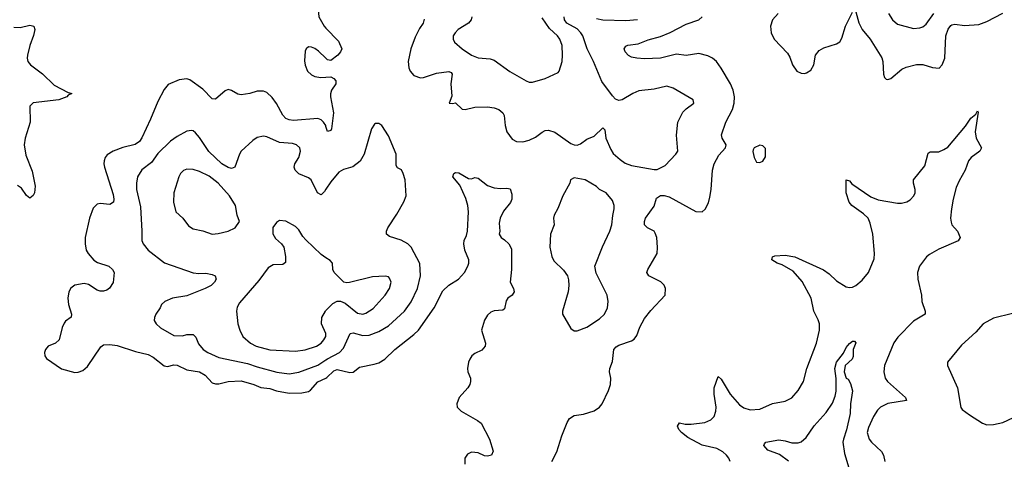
# Model space of a CAD drawing. Header units: inches. Extents: x 1649636 to 1815363, y 506543 to 641975.
# Tile 210 of 256: x 1728086 to 1734238, y 571183 to 573931. Entities that reach past the tile are written whole.
import ezdxf

# ---------------------------------------------------------------- set-up
doc = ezdxf.new("R2010")
doc.units = ezdxf.units.IN
doc.header["$MEASUREMENT"] = 0
doc.layers.add('B7527', color=7, linetype='Continuous')
doc.layers.add('B7537', color=7, linetype='Continuous')

msp = doc.modelspace()

# ---------------------------------------------------------------- linework, layer by layer
at = {"layer": 'B7527', "color": 5}
for points, elevation in [([(1730000, 574142.6), (1729972.6, 574090), (1729960.9, 574050), (1729951.9, 573991.9), (1729956, 573950), (1729989, 573890), (1730000, 573878.5)], 520), ([(1728050, 573884.2), (1728090, 573881.5), (1728150, 573896.9), (1728174.9, 573890), (1728180.3, 573870), (1728172.8, 573832.8), (1728150.2, 573770), (1728134.9, 573710), (1728132.7, 573690), (1728137.4, 573670), (1728154.9, 573650), (1728230, 573592.1), (1728302.1, 573522.1), (1728390, 573476.4), (1728412, 573470), (1728390, 573459.3), (1728382, 573450), (1728330.5, 573430), (1728170, 573410.8), (1728149.3, 573390.7), (1728152.3, 573290), (1728120.9, 573190), (1728115, 573150), (1728124, 573084), (1728164.6, 572984.6), (1728182.2, 572890), (1728179.5, 572850), (1728170, 572832.3), (1728150, 572816), (1728130, 572832), (1728097.3, 572877.3), (1728073.8, 572893.8)], 480), ([(1730000, 573690.7), (1729954.2, 573734.2), (1729930, 573751.3), (1729910, 573760.5), (1729890, 573762), (1729876.3, 573750), (1729870, 573735.3), (1729866.6, 573673.4), (1729870, 573646.8), (1729885.3, 573610), (1729910, 573587), (1729930, 573577), (1729968.9, 573568.9), (1730000, 573571.9)], 520), ([(1730000, 573264.3), (1729998.2, 573270), (1729984.6, 573290), (1729970, 573304.6), (1729950, 573313.3), (1729797.9, 573302.1), (1729770, 573304.7), (1729750, 573313.2), (1729730, 573333.5), (1729690, 573407.1), (1729664.2, 573444.2), (1729630, 573476.4), (1729610, 573485.4), (1729570, 573485.1), (1729524.7, 573470), (1729470, 573461.3), (1729450, 573465.6), (1729410, 573489.6), (1729390, 573494.5), (1729370, 573487.6), (1729310, 573434.7), (1729290, 573436.3), (1729230, 573496.1), (1729150, 573555.8), (1729130, 573562), (1729083.8, 573556.2), (1729014.4, 573525.6), (1728990, 573495.1), (1728950, 573419.6), (1728904.8, 573310), (1728850, 573192.4), (1728834.5, 573170), (1728807.9, 573152.1), (1728730, 573132.6), (1728670.1, 573109.9), (1728633.9, 573086.1), (1728620.2, 573070), (1728613.6, 573050), (1728612.2, 573030), (1728617.1, 573010), (1728670, 572839.1), (1728674.8, 572810), (1728672.4, 572790), (1728650, 572776.4), (1728590, 572782.3), (1728570, 572777.4), (1728546.1, 572753.9), (1728522, 572690), (1728495.5, 572570), (1728494.9, 572530), (1728502.4, 572490), (1728513.6, 572470), (1728550, 572428.3), (1728573.3, 572413.3), (1728642.6, 572390), (1728666.3, 572370), (1728675.8, 572350), (1728670, 572289.4), (1728647.5, 572252.5), (1728630, 572240.4), (1728610, 572234.8), (1728590, 572234.4), (1728570, 572240.3), (1728516.2, 572276.2), (1728490, 572282.5), (1728430, 572271.9), (1728406.2, 572253.8), (1728392.9, 572230), (1728387.4, 572190), (1728391.7, 572151.7), (1728410.5, 572090), (1728407.9, 572072.1), (1728372.7, 572047.3), (1728364.7, 572035.3), (1728352.3, 572007.7), (1728333, 571930), (1728310, 571909.5), (1728264, 571890), (1728248, 571870), (1728241.6, 571850), (1728243.8, 571830), (1728253.3, 571813.3), (1728348.1, 571748.1), (1728430, 571725.7), (1728452.5, 571727.5), (1728481.3, 571738.7), (1728510, 571763.8), (1728592.8, 571887.2), (1728610, 571898.5), (1728650, 571901.5), (1728694.5, 571894.5), (1728810, 571857.4), (1728890, 571838.2), (1728920.8, 571820.8), (1728990, 571767.3), (1729010, 571763.2), (1729050, 571772.8), (1729070, 571771), (1729130, 571742.6), (1729210.4, 571730), (1729244.7, 571710), (1729290, 571661.8), (1729310, 571655), (1729330, 571654.7), (1729390, 571669.3), (1729470, 571674.3), (1729550, 571651.8), (1729592.8, 571632.8), (1729650, 571625.5), (1729690, 571612.1), (1729770, 571597), (1729850, 571598.6), (1729890, 571606.3), (1729903.8, 571616.2), (1729950, 571668.5), (1730000, 571691.1)], 520), ([(1730000, 572871.7), (1729990, 572856.3), (1729970, 572836.9), (1729946.2, 572850), (1729907.6, 572930), (1729890, 572943.5), (1729830, 572967.3), (1729806.6, 572990), (1729801, 573010), (1729805.7, 573030), (1729829.7, 573070), (1729840.5, 573110), (1729836.2, 573130), (1729816, 573150), (1729790, 573157.3), (1729710, 573162.7), (1729630, 573199.7), (1729610, 573204.2), (1729570, 573195.1), (1729543.4, 573176.6), (1729471.2, 573108.8), (1729458.9, 573090), (1729431.5, 573008.5), (1729410, 573000.5), (1729390, 573007.3), (1729350, 573030.9), (1729268.4, 573108.4), (1729210, 573195.8), (1729184.8, 573224.8), (1729170, 573236.9), (1729159.1, 573239.1), (1729130, 573234.3), (1729070, 573202), (1729028, 573172), (1728950, 573095.1), (1728910, 573038.9), (1728850, 572993.6), (1728821.7, 572950), (1728815.5, 572910), (1728815.8, 572870), (1728842, 572762), (1728850.2, 572610), (1728848.7, 572550), (1728857, 572530), (1728890, 572490.4), (1728991.1, 572411.1), (1729170, 572348.8), (1729204.8, 572344.8), (1729250, 572347.7), (1729290, 572338), (1729307.3, 572330), (1729314.9, 572310), (1729303.1, 572290), (1729283.1, 572270), (1729246, 572250), (1729130, 572205), (1729041, 572190), (1728993, 572170), (1728973, 572150), (1728964.9, 572130), (1728938, 572090), (1728928, 572070), (1728927.7, 572050), (1728939.1, 572030), (1728965.3, 572005.3), (1729050, 571957.4), (1729104.2, 571955.8), (1729130, 571963.8), (1729170, 571964), (1729186.6, 571946.6), (1729204.1, 571904.1), (1729232.4, 571870), (1729262.4, 571850), (1729330, 571819.7), (1729510, 571781.3), (1729570, 571760.4), (1729692.2, 571727.8), (1729770, 571718.2), (1729830, 571728.8), (1729950, 571771.3), (1730000, 571804.1)], 540), ([(1730000, 572442.8), (1729970, 572462.9), (1729874.6, 572554.6), (1729856, 572576), (1729830, 572618.4), (1729810, 572639.5), (1729750, 572671.8), (1729710, 572675.1), (1729690, 572664), (1729668.1, 572631.9), (1729668, 572592), (1729684.2, 572564.2), (1729723, 572530), (1729736.4, 572510), (1729748.2, 572450), (1729747.5, 572412.5), (1729730, 572402), (1729670, 572398.7), (1729639.2, 572380.8), (1729580, 572300), (1729458.9, 572161.1), (1729445.1, 572134.9), (1729441.5, 572110), (1729450.2, 572030), (1729461.3, 571990), (1729480.3, 571950), (1729527.6, 571910), (1729564.4, 571890), (1729650, 571866.7), (1729810, 571860.1), (1729870, 571866.9), (1729940.4, 571890), (1729970, 571909.4), (1729987.7, 571930), (1729998.7, 571950), (1729998.7, 571970), (1729971.6, 572030), (1729973.8, 572070), (1729996.2, 572110), (1730000, 572114)], 560)]:
    msp.add_lwpolyline(points, dxfattribs=dict(at, elevation=elevation))
at = {"layer": 'B7527', "color": 5, "elevation": 560}
msp.add_lwpolyline([(1729130, 572996), (1729110, 572988.2), (1729091, 572969), (1729080.8, 572950), (1729048.9, 572850), (1729047.6, 572790), (1729062, 572730), (1729105.7, 572690), (1729142, 572642), (1729170, 572623.6), (1729230, 572612.2), (1729290, 572591.4), (1729326.2, 572593.8), (1729390, 572608.4), (1729432.3, 572630), (1729459.3, 572670), (1729444.5, 572710), (1729435.1, 572770), (1729396.5, 572830), (1729327.3, 572910), (1729270, 572953.7), (1729210, 572982.2), (1729170, 572995.3)], close=True, dxfattribs=at)
at = {"layer": 'B7537', "color": 5}
for points, elevation in [([(1732825.2, 573970), (1732790.1, 573929.9), (1732776.8, 573890), (1732780.8, 573850), (1732800.2, 573810), (1732883, 573723), (1732897.5, 573697.5), (1732914.6, 573650), (1732941.7, 573610), (1732970, 573596.9), (1732990, 573594.7), (1733001.8, 573598.2), (1733030, 573615.3), (1733047.2, 573650), (1733058, 573710), (1733080.9, 573739.1), (1733110, 573755.8), (1733190, 573779.5), (1733210, 573792.7), (1733223.3, 573816.7), (1733245, 573890), (1733290, 573977.3)], 520), ([(1733310, 573981), (1733329, 573911), (1733349.3, 573870), (1733400.6, 573810), (1733473.2, 573693.2), (1733480.3, 573670), (1733483.1, 573590), (1733489.1, 573569.1), (1733500.5, 573560.5), (1733510, 573557), (1733530, 573564), (1733597.3, 573622.7), (1733625.4, 573634.6), (1733690, 573651.1), (1733730, 573651.2), (1733790, 573632), (1733831.2, 573628.8), (1733851, 573649), (1733866.6, 573690), (1733873.5, 573830), (1733887.9, 573872.1), (1733905.1, 573894.9), (1733910, 573899.7), (1733930, 573902.5), (1733990, 573894.6), (1734078.1, 573901.9), (1734130, 573919.8), (1734230, 573972.7)], 520), ([(1733515.3, 573970), (1733539.5, 573930), (1733570, 573903.1), (1733670, 573876.5), (1733710, 573880.3), (1733730, 573887.6), (1733750, 573903.1), (1733797.6, 573970)], 540), ([(1730614.4, 573934.4), (1730607.4, 573910), (1730584, 573876), (1730557.4, 573822.6), (1730531.1, 573750), (1730514.4, 573670), (1730518, 573630), (1730526.5, 573610), (1730550, 573582.4), (1730590, 573567.4), (1730610, 573569), (1730690, 573596.5), (1730768.4, 573608.4), (1730781.3, 573601.3), (1730788.4, 573590), (1730780.9, 573530), (1730785.8, 573454.2), (1730768.9, 573408.9), (1730790, 573406.4), (1730810, 573411), (1730852, 573372), (1730870, 573370.3), (1730930, 573385.5), (1731010, 573386.5), (1731050, 573381.2), (1731080.5, 573370), (1731104.4, 573350), (1731112.4, 573332.4), (1731119, 573270), (1731130.3, 573230.3), (1731164.4, 573184.4), (1731190, 573170.5), (1731230, 573168.4), (1731270, 573178.9), (1731310, 573197), (1731350, 573228.7), (1731370, 573238.4), (1731390, 573241.3), (1731430, 573228.5), (1731530, 573158), (1731550, 573148.5), (1731570, 573146.4), (1731590, 573154.9), (1731630, 573184.4), (1731676.6, 573203.4), (1731730, 573254.8), (1731742.8, 573242.8), (1731747.7, 573190), (1731779.4, 573119.4), (1731795.4, 573095.4), (1731837.3, 573057.3), (1731870, 573035.3), (1731910, 573018.9), (1732050, 572994.9), (1732070, 572995.3), (1732119.3, 573020.7), (1732187, 573090), (1732198.7, 573110), (1732189.8, 573209.8), (1732197.7, 573290), (1732230, 573354), (1732250, 573374.8), (1732298, 573410), (1732295.3, 573430), (1732170, 573504.2), (1732130, 573515.4), (1732050, 573497.8), (1731954.1, 573485.9), (1731916.3, 573470), (1731850, 573431.2), (1731830, 573426), (1731810, 573434), (1731790, 573454.5), (1731724.4, 573544.4), (1731671.2, 573670), (1731631.7, 573750), (1731604.2, 573830), (1731592.4, 573850), (1731570, 573874.7), (1731504.4, 573910), (1731491.2, 573930), (1731488.4, 573950)], 540), ([(1730911.7, 573950), (1730907.4, 573930), (1730890.3, 573910), (1730826.7, 573870), (1730806.4, 573850), (1730794.9, 573830), (1730794.9, 573810), (1730803.8, 573790), (1730850.3, 573750), (1730910, 573710.2), (1730950, 573693.8), (1731026, 573686), (1731050, 573677.6), (1731147.8, 573607.8), (1731250, 573549), (1731270, 573541.5), (1731290, 573540.3), (1731370, 573564.2), (1731450, 573602), (1731456.2, 573610), (1731476, 573670), (1731478.7, 573710), (1731474.8, 573770), (1731462, 573810), (1731446.9, 573830), (1731397, 573877), (1731350, 573943.1)], 560), ([(1731411.5, 571170), (1731443, 571230), (1731473.3, 571330), (1731506.4, 571413.6), (1731521.5, 571438.5), (1731550, 571456.9), (1731610, 571464.7), (1731674.7, 571485.3), (1731710, 571508.5), (1731726.6, 571530), (1731766.3, 571613.7), (1731776.9, 571650), (1731779.7, 571690), (1731772, 571730), (1731773.1, 571750), (1731790, 571794.8), (1731799, 571870), (1731812.8, 571887.2), (1731830, 571897.7), (1731910, 571923.1), (1731926.3, 571933.7), (1731942.7, 571957.3), (1731960.8, 572010), (1731990, 572064.2), (1732030, 572114.4), (1732118.4, 572210), (1732121.6, 572250), (1732112.2, 572272.3), (1732091.9, 572291.9), (1732018, 572330), (1732004.5, 572350), (1732011.6, 572370), (1732069.6, 572470), (1732072.3, 572507.7), (1732067.2, 572570), (1732057.4, 572597.4), (1732049.6, 572610), (1732009.4, 572630), (1731989.8, 572649.8), (1731989.8, 572670), (1731997.1, 572690), (1732050, 572765.7), (1732064.6, 572815.4), (1732090, 572831.5), (1732113, 572833), (1732144.3, 572824.3), (1732310, 572731.8), (1732350, 572730.4), (1732370, 572746), (1732390, 572786.8), (1732398, 572822), (1732406.3, 572870), (1732415.2, 572990), (1732425.5, 573030), (1732455.2, 573084.8), (1732497, 573130), (1732499.6, 573150), (1732475.8, 573190), (1732471.1, 573211.1), (1732498, 573290), (1732540.6, 573370), (1732551.4, 573410), (1732552.9, 573450), (1732544.5, 573490), (1732526.8, 573530), (1732470, 573628.4), (1732439.8, 573670), (1732415.4, 573690), (1732385.5, 573705.5), (1732330, 573719.5), (1732250, 573706.6), (1732190, 573716.3), (1732090, 573690.5), (1731990, 573686.6), (1731942, 573690), (1731910, 573696.9), (1731890, 573707.8), (1731869.6, 573730), (1731862.9, 573750), (1731874.3, 573765.7), (1731887, 573773), (1731950, 573781.2), (1732013.6, 573806.4), (1732090, 573825.9), (1732150, 573850.7), (1732250, 573902.8), (1732329.8, 573930.2), (1732351.5, 573950)], 520), ([(1731690, 573939.4), (1731730, 573929.5), (1731873, 573927), (1731946.8, 573933.2)], 540), ([(1730000, 573878.5), (1730077.5, 573797.5), (1730099.1, 573750), (1730090.7, 573730), (1730074, 573710), (1730030, 573677.2), (1730010, 573681.2), (1730000, 573690.7)], 520), ([(1730000, 573571.9), (1730030, 573574.8), (1730050, 573564), (1730062, 573550), (1730062, 573530), (1730034.6, 573490), (1730027.8, 573467.7), (1730027.4, 573450), (1730047.3, 573350), (1730034.9, 573250), (1730030, 573239.5), (1730010, 573232.7), (1730000, 573264.3)], 520), ([(1732525.1, 571170), (1732517.6, 571190), (1732502.4, 571210), (1732478.7, 571230), (1732442, 571250), (1732350, 571272.3), (1732260.6, 571320.6), (1732222, 571350), (1732204.4, 571370), (1732195.6, 571390), (1732209.7, 571410.3), (1732243.7, 571403.7), (1732282.7, 571402.7), (1732366.6, 571413.4), (1732403.6, 571430), (1732425.4, 571450), (1732435.8, 571484.2), (1732437.5, 571510), (1732426.2, 571590), (1732426, 571630), (1732450, 571700.7), (1732470, 571684.9), (1732526.2, 571590), (1732584.6, 571524.6), (1732610, 571504.4), (1732650, 571492.6), (1732710, 571496.9), (1732790, 571532.9), (1732870, 571546.7), (1732910, 571568.5), (1732950, 571612.7), (1732983.1, 571670), (1733005.1, 571750), (1733065.6, 571910), (1733083.2, 571990), (1733083.7, 572030), (1733075.9, 572055.9), (1733049.1, 572109.1), (1733030.6, 572190), (1732975, 572295), (1732919.2, 572359.2), (1732850, 572399.4), (1732819.3, 572410), (1732786, 572430), (1732789.3, 572449.3), (1732804.9, 572455.1), (1732870, 572459.4), (1732930, 572448.8), (1733108, 572368), (1733143, 572343), (1733190, 572298.8), (1733250, 572262.4), (1733270, 572258), (1733290, 572260.2), (1733310, 572270.2), (1733350, 572303.2), (1733390.7, 572350), (1733424.4, 572435.6), (1733427, 572470), (1733416.9, 572590), (1733399.6, 572659.6), (1733386.7, 572690), (1733358.7, 572718.7), (1733285.7, 572770), (1733268.8, 572790), (1733250, 572849), (1733250, 572930.7), (1733270, 572923.7), (1733286.2, 572906.2), (1733403.9, 572823.9), (1733450, 572804.3), (1733570, 572785.4), (1733594.9, 572785.1), (1733630, 572792.9), (1733650, 572804.6), (1733673.7, 572830), (1733681.7, 572850), (1733681.7, 572870), (1733671.2, 572910), (1733671.5, 572930), (1733741.5, 573018.5), (1733763, 573097), (1733774.7, 573105.3), (1733830, 573105.4), (1733861.1, 573118.9), (1733884.6, 573135.4), (1733995, 573265), (1734030, 573316.5), (1734059.6, 573340.4), (1734070, 573361), (1734074.2, 573354.2), (1734056.5, 573230), (1734062.3, 573190), (1734096.5, 573130), (1734086.3, 573110), (1734030.4, 573070), (1734014, 573050), (1733993.4, 572990), (1733955.5, 572924.5), (1733938.4, 572881.6), (1733918, 572810), (1733908.2, 572748.2), (1733902.2, 572690), (1733905.3, 572665.3), (1733911.4, 572650), (1733945.8, 572610), (1733961.7, 572570), (1733950.2, 572549.8), (1733830, 572497.8), (1733770, 572463.1), (1733752, 572448), (1733709.1, 572390.9), (1733696.6, 572350), (1733698.1, 572310), (1733720.5, 572210), (1733723.8, 572170), (1733743.5, 572110), (1733742.8, 572090), (1733670, 572046.6), (1733572.5, 571947.5), (1733548.9, 571911.1), (1733490.1, 571770), (1733484.6, 571730), (1733494.3, 571690), (1733509.2, 571670), (1733621.8, 571570), (1733628, 571550), (1733510, 571532.6), (1733465.3, 571510), (1733445.8, 571490), (1733421.3, 571450), (1733390, 571382.7), (1733382.4, 571350), (1733392.9, 571310), (1733407.9, 571290), (1733470, 571231.3), (1733483.8, 571210), (1733490.9, 571170)], 480), ([(1730000, 571804.1), (1730010, 571810.6), (1730085, 571850), (1730110, 571878.5), (1730150.6, 571969.4), (1730170, 571974.8), (1730230, 571957.8), (1730270, 571959.3), (1730330, 571982.6), (1730390, 572018.2), (1730490.8, 572110), (1730533.4, 572166.6), (1730571.9, 572250), (1730590.8, 572330), (1730586.3, 572406.3), (1730532.2, 572510), (1730510.6, 572530.6), (1730470, 572553.7), (1730396.2, 572576.2), (1730378.4, 572590), (1730378.9, 572610), (1730385.7, 572630), (1730443.6, 572716.4), (1730487.2, 572792.7), (1730500.5, 572830), (1730494, 572930), (1730483, 572970), (1730471.8, 572991.8), (1730446.3, 573006.3), (1730439.2, 573019.2), (1730439.1, 573090), (1730390, 573205.2), (1730349, 573270), (1730330, 573282.7), (1730310, 573282.7), (1730302.8, 573277.2), (1730284.9, 573250), (1730238.4, 573090), (1730213.7, 573046.3), (1730167.7, 573012.3), (1730110, 572995.8), (1730080.8, 572979.2), (1730030, 572918), (1730000, 572871.7)], 540), ([(1730000, 571691.1), (1730006.2, 571693.8), (1730050, 571737.3), (1730070, 571744.8), (1730150, 571726.7), (1730170, 571728.9), (1730210, 571758.7), (1730302, 571778), (1730330, 571787.3), (1730367.1, 571810), (1730429.9, 571870.1), (1730550, 571963.2), (1730578.2, 571990), (1730675.7, 572130), (1730730, 572235.4), (1730767.8, 572272.2), (1730828.3, 572310), (1730865.1, 572350), (1730887.2, 572390), (1730893.1, 572410), (1730891.9, 572430), (1730867.6, 572490), (1730860.9, 572530), (1730862.7, 572550), (1730878, 572582), (1730885.1, 572610), (1730889.7, 572730), (1730887.1, 572770), (1730873.9, 572813.9), (1730836.4, 572896.4), (1730792.7, 572950), (1730799, 572970), (1730810, 572976.3), (1730830, 572973.4), (1730890, 572938), (1730910, 572937.3), (1730930, 572944), (1730950, 572940.7), (1731010, 572894.9), (1731050, 572880.3), (1731090, 572876), (1731130, 572878.4), (1731150, 572873.4), (1731161.3, 572841.3), (1731161.3, 572810), (1731152.4, 572787.6), (1731110, 572735.1), (1731088.4, 572691.6), (1731081.5, 572658.5), (1731085.5, 572610), (1731082.6, 572590), (1731094.4, 572570), (1731116.2, 572556.2), (1731143.2, 572530), (1731158.2, 572498.2), (1731158.5, 572370), (1731151.4, 572291.4), (1731171.7, 572250), (1731174.9, 572230), (1731162.4, 572210), (1731137.1, 572190), (1731125.9, 572174.1), (1731115.4, 572124.6), (1731104.2, 572115.8), (1731050, 572110.8), (1731030, 572103.1), (1731010, 572084.7), (1730990, 572054), (1730972.6, 571990), (1730997.3, 571910), (1730995.3, 571890), (1730974.6, 571865.4), (1730930, 571845.6), (1730910.5, 571830), (1730898.4, 571810), (1730890.3, 571789.7), (1730885.3, 571750), (1730887, 571730), (1730902.4, 571690), (1730903.7, 571670), (1730898, 571650), (1730887, 571630), (1730832.4, 571570), (1730818.4, 571530), (1730820.5, 571510), (1730843.8, 571483.8), (1730946.7, 571426.7), (1730969.2, 571409.2), (1731020.9, 571310), (1731044.9, 571235.1), (1731034.8, 571210), (1731010, 571202.9), (1730990, 571205.6), (1730950, 571223), (1730910, 571227.3), (1730884.6, 571215.4), (1730868.2, 571190), (1730866.7, 571153.3)], 520), ([(1730000, 572114), (1730042.3, 572157.7), (1730070, 572171.6), (1730090, 572171.8), (1730119.3, 572159.3), (1730197.7, 572097.7), (1730230, 572090.2), (1730250, 572095.8), (1730294.5, 572125.5), (1730370.8, 572210), (1730396.8, 572250), (1730408.2, 572290), (1730396.6, 572316.6), (1730390, 572322.9), (1730370, 572328), (1730290, 572323.9), (1730147.6, 572287.6), (1730130, 572285.6), (1730111.5, 572291.5), (1730051.6, 572351.6), (1730043.7, 572370), (1730041.2, 572410), (1730025.6, 572425.6), (1730000, 572442.8)], 560), ([(1734290, 572094.7), (1734170, 572065.1), (1734105.7, 572030), (1734061.2, 571978.8), (1733970, 571896.9), (1733883.8, 571790), (1733882.4, 571770), (1733946, 571630), (1733966.5, 571506.5), (1733974.7, 571494.7), (1734020.5, 571460.5), (1734101.6, 571410), (1734130, 571398), (1734170, 571400.2), (1734230, 571414.4), (1734294.8, 571445.2)], 520), ([(1732890, 571171.6), (1732833.2, 571213.2), (1732761.2, 571241.2), (1732735.1, 571270), (1732739.3, 571280.7), (1732748.7, 571290), (1732830, 571304.3), (1732870, 571299.3), (1732910, 571286.4), (1732950, 571286.9), (1732970, 571293.4), (1733000.9, 571319.1), (1733050, 571392), (1733124.3, 571475.7), (1733165.3, 571534.7), (1733181.8, 571578.2), (1733187.3, 571610), (1733187.7, 571687.7), (1733180.3, 571750), (1733189, 571790), (1733232.9, 571847.1), (1733250, 571882), (1733270, 571907.3), (1733290, 571922), (1733302, 571922), (1733311, 571911), (1733294.4, 571870), (1733293.2, 571826.8), (1733286.8, 571810), (1733244.9, 571770), (1733238.4, 571730), (1733250, 571691.3), (1733263.5, 571683.5), (1733278, 571658), (1733290.4, 571610.4), (1733276.8, 571530), (1733274.8, 571470), (1733252.8, 571367.2), (1733232.9, 571310), (1733230.2, 571290), (1733238.9, 571218.9), (1733266.7, 571130)], 460)]:
    msp.add_lwpolyline(points, dxfattribs=dict(at, elevation=elevation))
for points, elevation in [([(1732710, 573146), (1732676, 573130), (1732670, 573118), (1732667.5, 573107.5), (1732674.8, 573070), (1732690, 573041), (1732710, 573038.8), (1732730, 573047.3), (1732746.8, 573073.2), (1732746.3, 573126.3), (1732730, 573142.7)], 520), ([(1731550, 572942.7), (1731528, 572930), (1731523, 572910), (1731479.3, 572830), (1731448.8, 572751.2), (1731424.9, 572710), (1731422, 572690), (1731426, 572650), (1731402.6, 572590), (1731399.5, 572510), (1731410.4, 572450.4), (1731424.4, 572424.4), (1731484.8, 572364.8), (1731508.2, 572330), (1731515.5, 572304.5), (1731518, 572270), (1731513.4, 572230), (1731478.8, 572110), (1731478.8, 572090), (1731530, 572001), (1731550, 571986.8), (1731570, 571987.3), (1731630, 572008.4), (1731710, 572061.3), (1731739.6, 572090), (1731759.7, 572130), (1731763.1, 572170), (1731756.9, 572210), (1731687.3, 572347.3), (1731680.5, 572390), (1731727.7, 572512.3), (1731773.5, 572610), (1731786.9, 572650), (1731792.2, 572707.8), (1731801.6, 572750), (1731800.7, 572770), (1731790, 572802), (1731750, 572849.2), (1731709.6, 572869.6), (1731690, 572889), (1731619, 572930)], 540)]:
    msp.add_lwpolyline(points, close=True, dxfattribs=dict(at, elevation=elevation))

doc.saveas('drawing.dxf')
